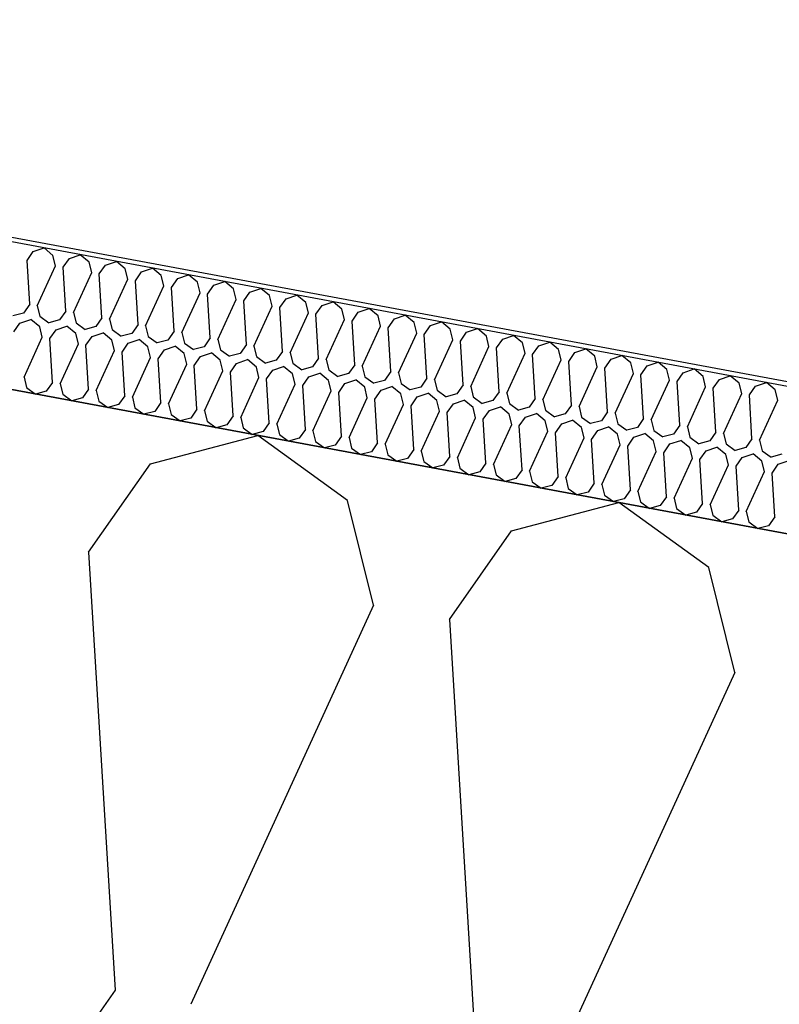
# Model space of a CAD drawing. Header units: millimetres. Extents: x -20520 to 12860, y -2780 to 10870.
# Tile 28 of 147: x -11254 to -11097, y 7814 to 8018. Entities that reach past the tile are written whole.
import ezdxf

# ---------------------------------------------------------------- set-up
doc = ezdxf.new("R2010")
doc.units = ezdxf.units.MM
doc.header["$LTSCALE"] = 0.5
doc.header["$MEASUREMENT"] = 0
doc.linetypes.add('PLINE', pattern=[0])
for name, color, linetype in [('223- Bjelker (Skravur)(Nye konstruksjoner)', 7, 'Continuous'), ('262- Taktekking (Skravur)(Nye konstruksjoner)', 7, 'Continuous'), ('858- Detaljer(Nye konstruksjoner)', 7, 'Continuous')]:
    doc.layers.add(name, color=color, linetype=linetype)
doc.linetypes.add('Membran', pattern='A,0,[2,A-2607.160 Prinsippsnitt fløy F1.Shx,S=0.253968,R=0,X=0,Y=0],-32,0', length=32)

# ---------------------------------------------------------------- blocks, each defined once
blk = doc.blocks.new('*X26')
at = {"layer": '262- Taktekking (Skravur)(Nye konstruksjoner)', "linetype": 'PLINE'}
for p, q in [((-11252.28, 7968.11), (-11251, 7969.94)), ((-11251, 7969.94), (-11248.75, 7970.7)), ((-11246.93, 7969.18), (-11248.75, 7970.7)), ((-11246.39, 7967.01), (-11246.93, 7969.18)), ((-11243.54, 7968.55), (-11241.29, 7969.31)), ((-11239.47, 7967.79), (-11241.29, 7969.31)), ((-11251.73, 7959.06), (-11252.28, 7968.11)), ((-11250.16, 7958.77), (-11246.39, 7967.01)), ((-11244.82, 7966.72), (-11243.54, 7968.55)), ((-11238.93, 7965.63), (-11239.47, 7967.79)), ((-11237.36, 7965.33), (-11236.08, 7967.16)), ((-11236.08, 7967.16), (-11233.83, 7967.92)), ((-11232.01, 7966.4), (-11233.83, 7967.92)), ((-11244.27, 7957.67), (-11244.82, 7966.72)), ((-11242.71, 7957.38), (-11238.93, 7965.63)), ((-11236.81, 7956.28), (-11237.36, 7965.33)), ((-11231.47, 7964.24), (-11232.01, 7966.4)), ((-11229.9, 7963.94), (-11228.62, 7965.77)), ((-11228.62, 7965.77), (-11226.37, 7966.53)), ((-11224.55, 7965.01), (-11226.37, 7966.53)), ((-11224.01, 7962.85), (-11224.55, 7965.01)), ((-11221.16, 7964.38), (-11218.92, 7965.14)), ((-11217.09, 7963.62), (-11218.92, 7965.14)), ((-11235.25, 7955.99), (-11231.47, 7964.24)), ((-11229.35, 7954.89), (-11229.9, 7963.94)), ((-11227.79, 7954.6), (-11224.01, 7962.85)), ((-11222.45, 7962.55), (-11221.16, 7964.38)), ((-11216.55, 7961.46), (-11217.09, 7963.62)), ((-11214.99, 7961.17), (-11213.7, 7962.99)), ((-11213.7, 7962.99), (-11211.46, 7963.75)), ((-11209.63, 7962.23), (-11211.46, 7963.75)), ((-11221.89, 7953.5), (-11222.45, 7962.55)), ((-11220.33, 7953.21), (-11216.55, 7961.46)), ((-11214.43, 7952.11), (-11214.99, 7961.17)), ((-11209.09, 7960.07), (-11209.63, 7962.23)), ((-11207.53, 7959.78), (-11206.24, 7961.6)), ((-11206.24, 7961.6), (-11204, 7962.36)), ((-11202.17, 7960.85), (-11204, 7962.36)), ((-11201.63, 7958.68), (-11202.17, 7960.85)), ((-11198.79, 7960.21), (-11196.54, 7960.97)), ((-11194.71, 7959.46), (-11196.54, 7960.97)), ((-11251.73, 7959.06), (-11253.01, 7957.23)), ((-11250.16, 7958.77), (-11249.63, 7956.6)), ((-11212.87, 7951.82), (-11209.09, 7960.07)), ((-11206.97, 7950.72), (-11207.53, 7959.78)), ((-11200.07, 7958.39), (-11198.79, 7960.21)), ((-11194.17, 7957.29), (-11194.71, 7959.46)), ((-11192.61, 7957), (-11191.33, 7958.83)), ((-11191.33, 7958.83), (-11189.08, 7959.58)), ((-11187.25, 7958.07), (-11189.08, 7959.58)), ((-11253.01, 7957.23), (-11255.23, 7956.65)), ((-11244.27, 7957.67), (-11245.55, 7955.84)), ((-11242.71, 7957.38), (-11242.17, 7955.21)), ((-11205.41, 7950.43), (-11201.63, 7958.68)), ((-11199.51, 7949.33), (-11200.07, 7958.39)), ((-11197.95, 7949.04), (-11194.17, 7957.29)), ((-11192.06, 7947.94), (-11192.61, 7957)), ((-11186.71, 7955.9), (-11187.25, 7958.07)), ((-11185.15, 7955.61), (-11183.87, 7957.44)), ((-11183.87, 7957.44), (-11181.62, 7958.19)), ((-11179.79, 7956.68), (-11181.62, 7958.19)), ((-11179.25, 7954.51), (-11179.79, 7956.68)), ((-11176.41, 7956.05), (-11174.16, 7956.8)), ((-11172.33, 7955.29), (-11174.16, 7956.8)), ((-11255.03, 7953.37), (-11253.75, 7955.19)), ((-11253.75, 7955.19), (-11251.5, 7955.95)), ((-11249.67, 7954.43), (-11251.5, 7955.95)), ((-11249.63, 7956.6), (-11247.77, 7955.26)), ((-11245.55, 7955.84), (-11247.77, 7955.26)), ((-11242.17, 7955.21), (-11240.31, 7953.87)), ((-11236.81, 7956.28), (-11238.09, 7954.45)), ((-11235.25, 7955.99), (-11234.71, 7953.82)), ((-11229.35, 7954.89), (-11230.63, 7953.06)), ((-11190.49, 7947.65), (-11186.71, 7955.9)), ((-11184.6, 7946.56), (-11185.15, 7955.61)), ((-11177.69, 7954.22), (-11176.41, 7956.05)), ((-11171.79, 7953.12), (-11172.33, 7955.29)), ((-11170.23, 7952.83), (-11168.95, 7954.66)), ((-11168.95, 7954.66), (-11166.7, 7955.42)), ((-11164.87, 7953.9), (-11166.7, 7955.42)), ((-11249.14, 7952.27), (-11249.67, 7954.43)), ((-11247.57, 7951.98), (-11246.29, 7953.8)), ((-11246.29, 7953.8), (-11244.04, 7954.56)), ((-11242.21, 7953.05), (-11244.04, 7954.56)), ((-11241.68, 7950.88), (-11242.21, 7953.05)), ((-11238.09, 7954.45), (-11240.31, 7953.87)), ((-11238.83, 7952.42), (-11236.58, 7953.17)), ((-11234.76, 7951.66), (-11236.58, 7953.17)), ((-11234.71, 7953.82), (-11232.85, 7952.48)), ((-11230.63, 7953.06), (-11232.85, 7952.48)), ((-11227.79, 7954.6), (-11227.25, 7952.43)), ((-11221.89, 7953.5), (-11223.17, 7951.67)), ((-11220.33, 7953.21), (-11219.79, 7951.04)), ((-11183.03, 7946.26), (-11179.25, 7954.51)), ((-11177.14, 7945.17), (-11177.69, 7954.22)), ((-11175.57, 7944.87), (-11171.79, 7953.12)), ((-11169.68, 7943.78), (-11170.23, 7952.83)), ((-11164.34, 7951.73), (-11164.87, 7953.9)), ((-11162.77, 7951.44), (-11161.49, 7953.27)), ((-11161.49, 7953.27), (-11159.24, 7954.03)), ((-11157.41, 7952.51), (-11159.24, 7954.03)), ((-11154.03, 7951.88), (-11151.78, 7952.64)), ((-11149.95, 7951.12), (-11151.78, 7952.64)), ((-11252.91, 7944.02), (-11249.14, 7952.27)), ((-11247.02, 7942.92), (-11247.57, 7951.98)), ((-11245.45, 7942.63), (-11241.68, 7950.88)), ((-11240.11, 7950.59), (-11238.83, 7952.42)), ((-11239.56, 7941.53), (-11240.11, 7950.59)), ((-11234.22, 7949.49), (-11234.76, 7951.66)), ((-11232.65, 7949.2), (-11231.37, 7951.03)), ((-11231.37, 7951.03), (-11229.12, 7951.78)), ((-11227.3, 7950.27), (-11229.12, 7951.78)), ((-11227.25, 7952.43), (-11225.39, 7951.09)), ((-11223.17, 7951.67), (-11225.39, 7951.09)), ((-11219.79, 7951.04), (-11217.93, 7949.7)), ((-11214.43, 7952.11), (-11215.71, 7950.28)), ((-11212.87, 7951.82), (-11212.33, 7949.65)), ((-11206.97, 7950.72), (-11208.26, 7948.89)), ((-11168.11, 7943.48), (-11164.34, 7951.73)), ((-11162.22, 7942.39), (-11162.77, 7951.44)), ((-11156.88, 7950.34), (-11157.41, 7952.51)), ((-11155.31, 7950.05), (-11154.03, 7951.88)), ((-11149.42, 7948.95), (-11149.95, 7951.12)), ((-11146.57, 7950.49), (-11144.32, 7951.25)), ((-11142.49, 7949.73), (-11144.32, 7951.25)), ((-11237.99, 7941.24), (-11234.22, 7949.49)), ((-11232.1, 7940.14), (-11232.65, 7949.2)), ((-11226.76, 7948.1), (-11227.3, 7950.27)), ((-11225.19, 7947.81), (-11223.91, 7949.64)), ((-11223.91, 7949.64), (-11221.66, 7950.39)), ((-11219.84, 7948.88), (-11221.66, 7950.39)), ((-11219.3, 7946.71), (-11219.84, 7948.88)), ((-11215.71, 7950.28), (-11217.93, 7949.7)), ((-11216.45, 7948.25), (-11214.2, 7949)), ((-11212.38, 7947.49), (-11214.2, 7949)), ((-11212.33, 7949.65), (-11210.47, 7948.31)), ((-11208.26, 7948.89), (-11210.47, 7948.31)), ((-11205.41, 7950.43), (-11204.87, 7948.26)), ((-11199.51, 7949.33), (-11200.8, 7947.51)), ((-11197.95, 7949.04), (-11197.41, 7946.87)), ((-11160.65, 7942.1), (-11156.88, 7950.34)), ((-11154.76, 7941), (-11155.31, 7950.05)), ((-11153.19, 7940.71), (-11149.42, 7948.95)), ((-11147.85, 7948.66), (-11146.57, 7950.49)), ((-11147.3, 7939.61), (-11147.85, 7948.66)), ((-11141.96, 7947.56), (-11142.49, 7949.73)), ((-11140.39, 7947.27), (-11139.11, 7949.1)), ((-11139.11, 7949.1), (-11136.86, 7949.86)), ((-11135.03, 7948.34), (-11136.86, 7949.86)), ((-11230.53, 7939.85), (-11226.76, 7948.1)), ((-11224.64, 7938.76), (-11225.19, 7947.81)), ((-11223.07, 7938.46), (-11219.3, 7946.71)), ((-11217.73, 7946.42), (-11216.45, 7948.25)), ((-11211.84, 7945.32), (-11212.38, 7947.49)), ((-11210.27, 7945.03), (-11208.99, 7946.86)), ((-11208.99, 7946.86), (-11206.74, 7947.62)), ((-11204.92, 7946.1), (-11206.74, 7947.62)), ((-11204.87, 7948.26), (-11203.01, 7946.92)), ((-11200.8, 7947.51), (-11203.01, 7946.92)), ((-11197.41, 7946.87), (-11195.55, 7945.53)), ((-11192.06, 7947.94), (-11193.34, 7946.12)), ((-11190.49, 7947.65), (-11189.95, 7945.49)), ((-11184.6, 7946.56), (-11185.88, 7944.73)), ((-11145.73, 7939.32), (-11141.96, 7947.56)), ((-11139.84, 7938.22), (-11140.39, 7947.27)), ((-11134.5, 7946.17), (-11135.03, 7948.34)), ((-11132.93, 7945.88), (-11131.65, 7947.71)), ((-11131.65, 7947.71), (-11129.4, 7948.47)), ((-11127.57, 7946.95), (-11129.4, 7948.47)), ((-11127.04, 7944.79), (-11127.57, 7946.95)), ((-11124.19, 7946.32), (-11121.94, 7947.08)), ((-11120.11, 7945.56), (-11121.94, 7947.08)), ((-11217.18, 7937.37), (-11217.73, 7946.42)), ((-11215.61, 7937.07), (-11211.84, 7945.32)), ((-11209.72, 7935.98), (-11210.27, 7945.03)), ((-11204.38, 7943.93), (-11204.92, 7946.1)), ((-11202.81, 7943.64), (-11201.53, 7945.47)), ((-11201.53, 7945.47), (-11199.28, 7946.23)), ((-11197.46, 7944.71), (-11199.28, 7946.23)), ((-11196.92, 7942.54), (-11197.46, 7944.71)), ((-11193.34, 7946.12), (-11195.55, 7945.53)), ((-11194.07, 7944.08), (-11191.82, 7944.84)), ((-11190, 7943.32), (-11191.82, 7944.84)), ((-11189.95, 7945.49), (-11188.09, 7944.14)), ((-11185.88, 7944.73), (-11188.09, 7944.14)), ((-11183.03, 7946.26), (-11182.49, 7944.1)), ((-11177.14, 7945.17), (-11178.42, 7943.34)), ((-11175.57, 7944.87), (-11175.03, 7942.71)), ((-11138.27, 7937.93), (-11134.5, 7946.17)), ((-11132.38, 7936.83), (-11132.93, 7945.88)), ((-11130.81, 7936.54), (-11127.04, 7944.79)), ((-11125.47, 7944.49), (-11124.19, 7946.32)), ((-11124.92, 7935.44), (-11125.47, 7944.49)), ((-11119.58, 7943.4), (-11120.11, 7945.56)), ((-11118.01, 7943.1), (-11116.73, 7944.93)), ((-11116.73, 7944.93), (-11114.48, 7945.69)), ((-11112.65, 7944.17), (-11114.48, 7945.69)), ((-11252.91, 7944.02), (-11252.37, 7941.85)), ((-11247.02, 7942.92), (-11248.3, 7941.09)), ((-11245.45, 7942.63), (-11244.91, 7940.46)), ((-11208.15, 7935.68), (-11204.38, 7943.93)), ((-11202.26, 7934.59), (-11202.81, 7943.64)), ((-11200.69, 7934.3), (-11196.92, 7942.54)), ((-11195.35, 7942.25), (-11194.07, 7944.08)), ((-11189.46, 7941.15), (-11190, 7943.32)), ((-11187.89, 7940.86), (-11186.61, 7942.69)), ((-11186.61, 7942.69), (-11184.36, 7943.45)), ((-11182.54, 7941.93), (-11184.36, 7943.45)), ((-11182.49, 7944.1), (-11180.63, 7942.75)), ((-11178.42, 7943.34), (-11180.63, 7942.75)), ((-11175.03, 7942.71), (-11173.17, 7941.36)), ((-11169.68, 7943.78), (-11170.96, 7941.95)), ((-11168.11, 7943.48), (-11167.57, 7941.32)), ((-11123.35, 7935.15), (-11119.58, 7943.4)), ((-11117.46, 7934.05), (-11118.01, 7943.1)), ((-11112.12, 7942.01), (-11112.65, 7944.17)), ((-11110.55, 7941.72), (-11109.27, 7943.54)), ((-11109.27, 7943.54), (-11107.02, 7944.3)), ((-11105.2, 7942.78), (-11107.02, 7944.3)), ((-11104.66, 7940.62), (-11105.2, 7942.78)), ((-11101.81, 7942.15), (-11099.56, 7942.91)), ((-11097.74, 7941.4), (-11099.56, 7942.91)), ((-11252.37, 7941.85), (-11250.52, 7940.51)), ((-11248.3, 7941.09), (-11250.52, 7940.51)), ((-11244.91, 7940.46), (-11243.06, 7939.12)), ((-11239.56, 7941.53), (-11240.84, 7939.71)), ((-11237.99, 7941.24), (-11237.45, 7939.07)), ((-11194.8, 7933.2), (-11195.35, 7942.25)), ((-11193.23, 7932.91), (-11189.46, 7941.15)), ((-11187.34, 7931.81), (-11187.89, 7940.86)), ((-11182, 7939.76), (-11182.54, 7941.93)), ((-11180.43, 7939.47), (-11179.15, 7941.3)), ((-11179.15, 7941.3), (-11176.9, 7942.06)), ((-11175.08, 7940.54), (-11176.9, 7942.06)), ((-11174.54, 7938.37), (-11175.08, 7940.54)), ((-11170.96, 7941.95), (-11173.17, 7941.36)), ((-11171.69, 7939.91), (-11169.44, 7940.67)), ((-11167.62, 7939.15), (-11169.44, 7940.67)), ((-11167.57, 7941.32), (-11165.71, 7939.97)), ((-11163.5, 7940.56), (-11165.71, 7939.97)), ((-11162.22, 7942.39), (-11163.5, 7940.56)), ((-11160.65, 7942.1), (-11160.11, 7939.93)), ((-11154.76, 7941), (-11156.04, 7939.17)), ((-11153.19, 7940.71), (-11152.65, 7938.54)), ((-11115.89, 7933.76), (-11112.12, 7942.01)), ((-11110, 7932.66), (-11110.55, 7941.72)), ((-11108.43, 7932.37), (-11104.66, 7940.62)), ((-11103.09, 7940.33), (-11101.81, 7942.15)), ((-11097.2, 7939.23), (-11097.74, 7941.4)), ((-11240.84, 7939.71), (-11243.06, 7939.12)), ((-11237.45, 7939.07), (-11235.6, 7937.73)), ((-11232.1, 7940.14), (-11233.38, 7938.32)), ((-11230.53, 7939.85), (-11230, 7937.69)), ((-11224.64, 7938.76), (-11225.92, 7936.93)), ((-11223.07, 7938.46), (-11222.54, 7936.3)), ((-11185.77, 7931.52), (-11182, 7939.76)), ((-11179.88, 7930.42), (-11180.43, 7939.47)), ((-11178.31, 7930.13), (-11174.54, 7938.37)), ((-11172.97, 7938.08), (-11171.69, 7939.91)), ((-11167.08, 7936.99), (-11167.62, 7939.15)), ((-11165.51, 7936.69), (-11164.23, 7938.52)), ((-11164.23, 7938.52), (-11161.98, 7939.28)), ((-11160.16, 7937.76), (-11161.98, 7939.28)), ((-11160.11, 7939.93), (-11158.25, 7938.58)), ((-11156.04, 7939.17), (-11158.25, 7938.58)), ((-11152.65, 7938.54), (-11150.8, 7937.2)), ((-11147.3, 7939.61), (-11148.58, 7937.78)), ((-11145.73, 7939.32), (-11145.19, 7937.15)), ((-11102.54, 7931.27), (-11103.09, 7940.33)), ((-11100.97, 7930.98), (-11097.2, 7939.23)), ((-11233.38, 7938.32), (-11235.6, 7937.73)), ((-11230, 7937.69), (-11228.14, 7936.34)), ((-11225.92, 7936.93), (-11228.14, 7936.34)), ((-11217.18, 7937.37), (-11218.46, 7935.54)), ((-11215.61, 7937.07), (-11215.08, 7934.91)), ((-11172.42, 7929.03), (-11172.97, 7938.08)), ((-11170.86, 7928.74), (-11167.08, 7936.99)), ((-11164.96, 7927.64), (-11165.51, 7936.69)), ((-11159.62, 7935.6), (-11160.16, 7937.76)), ((-11158.05, 7935.3), (-11156.77, 7937.13)), ((-11156.77, 7937.13), (-11154.52, 7937.89)), ((-11152.7, 7936.37), (-11154.52, 7937.89)), ((-11152.16, 7934.21), (-11152.7, 7936.37)), ((-11148.58, 7937.78), (-11150.8, 7937.2)), ((-11149.31, 7935.74), (-11147.07, 7936.5)), ((-11145.24, 7934.98), (-11147.07, 7936.5)), ((-11145.19, 7937.15), (-11143.34, 7935.81)), ((-11141.12, 7936.39), (-11143.34, 7935.81)), ((-11139.84, 7938.22), (-11141.12, 7936.39)), ((-11138.27, 7937.93), (-11137.73, 7935.76)), ((-11132.38, 7936.83), (-11133.66, 7935)), ((-11130.81, 7936.54), (-11130.27, 7934.37)), ((-11222.54, 7936.3), (-11220.68, 7934.95)), ((-11218.46, 7935.54), (-11220.68, 7934.95)), ((-11215.08, 7934.91), (-11213.22, 7933.56)), ((-11209.72, 7935.98), (-11211, 7934.15)), ((-11208.15, 7935.68), (-11207.62, 7933.52)), ((-11202.26, 7934.59), (-11203.54, 7932.76)), ((-11200.69, 7934.3), (-11200.16, 7932.13)), ((-11163.4, 7927.35), (-11159.62, 7935.6)), ((-11157.5, 7926.25), (-11158.05, 7935.3)), ((-11150.6, 7933.92), (-11149.31, 7935.74)), ((-11144.7, 7932.82), (-11145.24, 7934.98)), ((-11143.14, 7932.53), (-11141.85, 7934.35)), ((-11141.85, 7934.35), (-11139.61, 7935.11)), ((-11137.78, 7933.6), (-11139.61, 7935.11)), ((-11137.73, 7935.76), (-11135.88, 7934.42)), ((-11133.66, 7935), (-11135.88, 7934.42)), ((-11130.27, 7934.37), (-11128.42, 7933.03)), ((-11124.92, 7935.44), (-11126.2, 7933.61)), ((-11123.35, 7935.15), (-11122.81, 7932.98)), ((-11211, 7934.15), (-11213.22, 7933.56)), ((-11207.62, 7933.52), (-11205.76, 7932.17)), ((-11203.54, 7932.76), (-11205.76, 7932.17)), ((-11194.8, 7933.2), (-11196.08, 7931.37)), ((-11193.23, 7932.91), (-11192.7, 7930.74)), ((-11155.94, 7925.96), (-11152.16, 7934.21)), ((-11150.04, 7924.86), (-11150.6, 7933.92)), ((-11148.48, 7924.57), (-11144.7, 7932.82)), ((-11142.58, 7923.47), (-11143.14, 7932.53)), ((-11137.24, 7931.43), (-11137.78, 7933.6)), ((-11135.68, 7931.14), (-11134.39, 7932.96)), ((-11134.39, 7932.96), (-11132.15, 7933.72)), ((-11130.32, 7932.21), (-11132.15, 7933.72)), ((-11126.2, 7933.61), (-11128.42, 7933.03)), ((-11126.94, 7931.58), (-11124.69, 7932.33)), ((-11122.86, 7930.82), (-11124.69, 7932.33)), ((-11122.81, 7932.98), (-11120.96, 7931.64)), ((-11117.46, 7934.05), (-11118.74, 7932.22)), ((-11115.89, 7933.76), (-11115.35, 7931.59)), ((-11110, 7932.66), (-11111.28, 7930.83)), ((-11108.43, 7932.37), (-11107.89, 7930.2)), ((-11200.16, 7932.13), (-11198.3, 7930.78)), ((-11196.08, 7931.37), (-11198.3, 7930.78)), ((-11192.7, 7930.74), (-11190.84, 7929.4)), ((-11187.34, 7931.81), (-11188.62, 7929.98)), ((-11185.77, 7931.52), (-11185.24, 7929.35)), ((-11179.88, 7930.42), (-11181.16, 7928.59)), ((-11141.02, 7923.18), (-11137.24, 7931.43)), ((-11135.12, 7922.08), (-11135.68, 7931.14)), ((-11129.78, 7930.04), (-11130.32, 7932.21)), ((-11128.22, 7929.75), (-11126.94, 7931.58)), ((-11122.32, 7928.65), (-11122.86, 7930.82)), ((-11118.74, 7932.22), (-11120.96, 7931.64)), ((-11119.48, 7930.19), (-11117.23, 7930.94)), ((-11115.4, 7929.43), (-11117.23, 7930.94)), ((-11115.35, 7931.59), (-11113.5, 7930.25)), ((-11111.28, 7930.83), (-11113.5, 7930.25)), ((-11102.54, 7931.27), (-11103.82, 7929.44)), ((-11100.97, 7930.98), (-11100.44, 7928.81)), ((-11188.62, 7929.98), (-11190.84, 7929.4)), ((-11185.24, 7929.35), (-11183.38, 7928.01)), ((-11181.16, 7928.59), (-11183.38, 7928.01)), ((-11178.31, 7930.13), (-11177.78, 7927.96)), ((-11172.42, 7929.03), (-11173.7, 7927.2)), ((-11170.86, 7928.74), (-11170.32, 7926.57)), ((-11133.56, 7921.79), (-11129.78, 7930.04)), ((-11127.66, 7920.69), (-11128.22, 7929.75)), ((-11126.1, 7920.4), (-11122.32, 7928.65)), ((-11120.76, 7928.36), (-11119.48, 7930.19)), ((-11120.21, 7919.3), (-11120.76, 7928.36)), ((-11114.86, 7927.26), (-11115.4, 7929.43)), ((-11113.3, 7926.97), (-11112.02, 7928.8)), ((-11112.02, 7928.8), (-11109.77, 7929.55)), ((-11107.94, 7928.04), (-11109.77, 7929.55)), ((-11107.89, 7930.2), (-11106.04, 7928.86)), ((-11103.82, 7929.44), (-11106.04, 7928.86)), ((-11100.44, 7928.81), (-11098.58, 7927.47)), ((-11177.78, 7927.96), (-11175.92, 7926.62)), ((-11173.7, 7927.2), (-11175.92, 7926.62)), ((-11170.32, 7926.57), (-11168.46, 7925.23)), ((-11164.96, 7927.64), (-11166.24, 7925.81)), ((-11163.4, 7927.35), (-11162.86, 7925.18)), ((-11157.5, 7926.25), (-11158.78, 7924.42)), ((-11118.64, 7919.01), (-11114.86, 7927.26)), ((-11112.75, 7917.92), (-11113.3, 7926.97)), ((-11107.4, 7925.87), (-11107.94, 7928.04)), ((-11105.84, 7925.58), (-11104.56, 7927.41)), ((-11104.56, 7927.41), (-11102.31, 7928.17)), ((-11100.48, 7926.65), (-11102.31, 7928.17)), ((-11099.95, 7924.48), (-11100.48, 7926.65)), ((-11096.36, 7928.06), (-11098.58, 7927.47)), ((-11097.1, 7926.02), (-11094.85, 7926.78)), ((-11166.24, 7925.81), (-11168.46, 7925.23)), ((-11162.86, 7925.18), (-11161, 7923.84)), ((-11158.78, 7924.42), (-11161, 7923.84)), ((-11155.94, 7925.96), (-11155.4, 7923.79)), ((-11150.04, 7924.86), (-11151.32, 7923.03)), ((-11148.48, 7924.57), (-11147.94, 7922.4)), ((-11111.18, 7917.62), (-11107.4, 7925.87)), ((-11105.29, 7916.53), (-11105.84, 7925.58)), ((-11103.72, 7916.23), (-11099.95, 7924.48)), ((-11098.38, 7924.19), (-11097.1, 7926.02)), ((-11097.83, 7915.14), (-11098.38, 7924.19)), ((-11155.4, 7923.79), (-11153.54, 7922.45)), ((-11151.32, 7923.03), (-11153.54, 7922.45)), ((-11147.94, 7922.4), (-11146.08, 7921.06)), ((-11142.58, 7923.47), (-11143.87, 7921.64)), ((-11141.02, 7923.18), (-11140.48, 7921.01)), ((-11135.12, 7922.08), (-11136.41, 7920.26)), ((-11143.87, 7921.64), (-11146.08, 7921.06)), ((-11140.48, 7921.01), (-11138.62, 7919.67)), ((-11136.41, 7920.26), (-11138.62, 7919.67)), ((-11133.56, 7921.79), (-11133.02, 7919.62)), ((-11127.66, 7920.69), (-11128.95, 7918.87)), ((-11126.1, 7920.4), (-11125.56, 7918.24)), ((-11133.02, 7919.62), (-11131.16, 7918.28)), ((-11128.95, 7918.87), (-11131.16, 7918.28)), ((-11125.56, 7918.24), (-11123.7, 7916.89)), ((-11120.21, 7919.3), (-11121.49, 7917.48)), ((-11118.64, 7919.01), (-11118.1, 7916.85)), ((-11121.49, 7917.48), (-11123.7, 7916.89)), ((-11118.1, 7916.85), (-11116.24, 7915.5)), ((-11114.03, 7916.09), (-11116.24, 7915.5)), ((-11112.75, 7917.92), (-11114.03, 7916.09)), ((-11111.18, 7917.62), (-11110.64, 7915.46)), ((-11105.29, 7916.53), (-11106.57, 7914.7)), ((-11103.72, 7916.23), (-11103.18, 7914.07)), ((-11110.64, 7915.46), (-11108.78, 7914.11)), ((-11106.57, 7914.7), (-11108.78, 7914.11)), ((-11103.18, 7914.07), (-11101.32, 7912.72)), ((-11097.83, 7915.14), (-11099.11, 7913.31)), ((-11099.11, 7913.31), (-11101.32, 7912.72))]:
    blk.add_line(p, q, dxfattribs=at)
blk = doc.blocks.new('*X27')
at = {"layer": '223- Bjelker (Skravur)(Nye konstruksjoner)', "linetype": 'PLINE'}
for p, q in [((-11226.81, 7926.12), (-11204.64, 7931.97)), ((-11186.07, 7918.53), (-11204.64, 7931.97)), ((-11239.62, 7907.84), (-11226.81, 7926.12)), ((-11180.7, 7896.86), (-11186.07, 7918.53)), ((-11152.21, 7912.23), (-11130.05, 7918.07)), ((-11111.47, 7904.64), (-11130.05, 7918.07)), ((-11165.03, 7893.94), (-11152.21, 7912.23)), ((-11239.62, 7907.84), (-11234.11, 7817.31)), ((-11106.1, 7882.97), (-11111.47, 7904.64)), ((-11180.7, 7896.86), (-11218.43, 7814.39)), ((-11165.03, 7893.94), (-11159.51, 7803.41)), ((-11106.1, 7882.97), (-11143.84, 7800.49)), ((-11234.11, 7817.31), (-11246.92, 7799.02))]:
    blk.add_line(p, q, dxfattribs=at)

msp = doc.modelspace()

# ---------------------------------------------------------------- linework, layer by layer
at = {"layer": '223- Bjelker (Skravur)(Nye konstruksjoner)', "linetype": 'PLINE', "flags": 128}
msp.add_lwpolyline([(-12900, 7942.55), (-6445.74, 6740.5), (-6445.74, 7045.66), (-12900, 8247.71)], close=True, dxfattribs=at)
at = {"layer": '262- Taktekking (Skravur)(Nye konstruksjoner)', "linetype": 'PLINE', "flags": 128}
msp.add_lwpolyline([(-12880, 8243.99), (-6225.74, 7004.69), (-6225.74, 7035.2), (-12880, 8274.5)], close=True, dxfattribs=at)
at = {"layer": '858- Detaljer(Nye konstruksjoner)', "linetype": 'Membran'}
msp.add_lwpolyline([(-13179, 8522.78), (-13179, 8579.38), (-12879, 8541.5), (-12879, 8275.33), (-6224.74, 7036.03), (-6224.74, 6860.37), (-729, 6722.98), (-729, 6653), (-231, 6653), (-231, 6950)], dxfattribs=at)

# ---------------------------------------------------------------- block references
at = {"layer": '223- Bjelker (Skravur)(Nye konstruksjoner)', "linetype": 'PLINE'}
msp.add_blockref('*X27', (0, 0), dxfattribs=at)
at = {"layer": '262- Taktekking (Skravur)(Nye konstruksjoner)', "linetype": 'PLINE'}
msp.add_blockref('*X26', (0, 0), dxfattribs=at)

doc.saveas('drawing.dxf')
